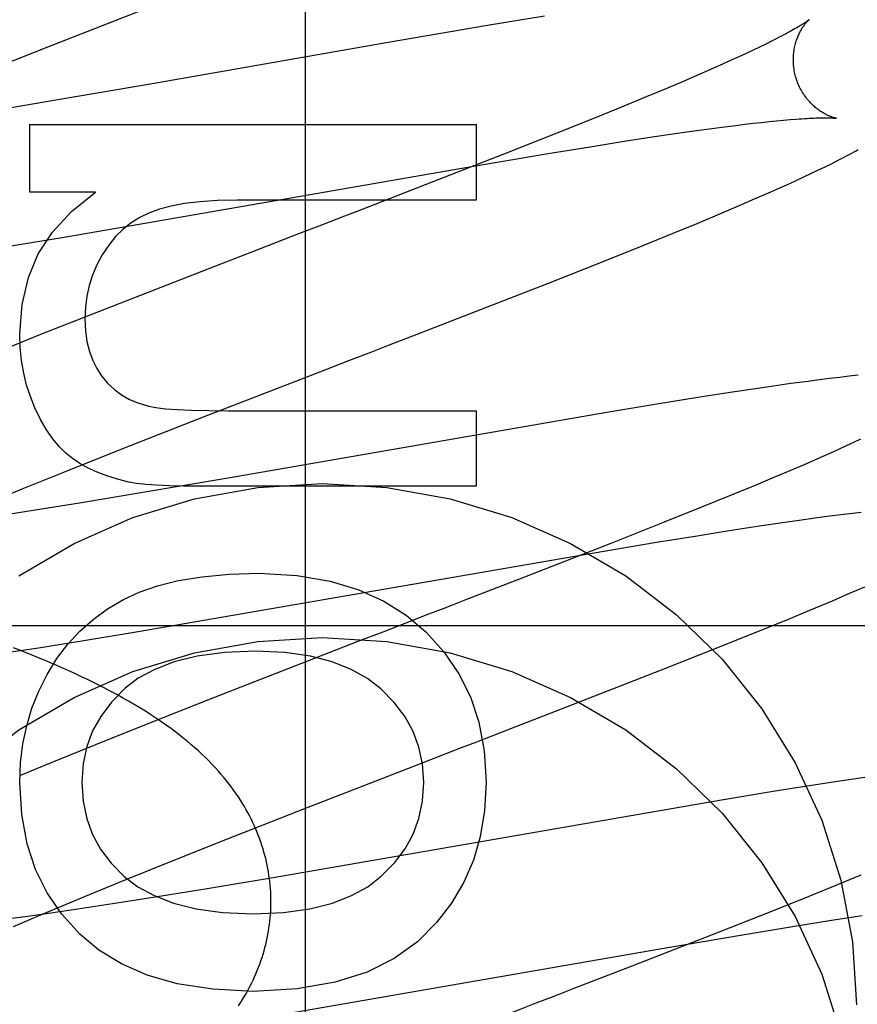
# Model space of a CAD drawing. Header units: inches. Extents: x 0 to 291, y 0 to 188.
# Tile 51 of 113: x 80.519 to 80.641, y 93.373 to 93.517. Entities that reach past the tile are written whole.
import ezdxf

# ---------------------------------------------------------------- set-up
doc = ezdxf.new("R2010")
doc.units = ezdxf.units.IN
doc.header["$LTSCALE"] = 16.018896
doc.header["$MEASUREMENT"] = 0
doc.linetypes.add('HIDDEN', pattern=[0.2, 0.1, -0.1])
doc.layers.add('DEFAULT_2', color=8, linetype='HIDDEN')
doc.layers.add('RIGHT_OR_MAIN_DOOR_ASSEMBLY', color=7, linetype='CONTINUOUS')

msp = doc.modelspace()

# ---------------------------------------------------------------- linework, layer by layer
at = {"layer": 'DEFAULT_2', "color": 8, "linetype": 'HIDDEN'}
for p, q in [((80.52347, 93.51354), (80.53901, 93.5196)), ((80.59535, 93.51777), (80.58702, 93.51639)), ((80.58702, 93.51639), (80.57252, 93.5139)), ((80.5138, 93.50972), (80.52347, 93.51354)), ((80.57252, 93.5139), (80.53836, 93.50793)), ((80.62676, 93.51325), (80.62581, 93.51279)), ((80.62766, 93.51368), (80.62676, 93.51325)), ((80.62849, 93.5141), (80.62766, 93.51368)), ((80.62927, 93.51449), (80.62849, 93.5141)), ((80.62373, 93.51182), (80.62261, 93.51131)), ((80.6248, 93.51232), (80.62373, 93.51182)), ((80.62581, 93.51279), (80.6248, 93.51232)), ((80.62143, 93.51078), (80.61957, 93.50995)), ((80.62261, 93.51131), (80.62143, 93.51078)), ((80.61759, 93.50909), (80.6155, 93.50819)), ((80.61957, 93.50995), (80.61759, 93.50909)), ((80.53836, 93.50793), (80.52429, 93.50552)), ((80.6155, 93.50819), (80.6133, 93.50726)), ((80.61021, 93.50596), (80.60695, 93.50462)), ((80.6133, 93.50726), (80.61021, 93.50596)), ((80.52429, 93.50552), (80.51405, 93.50381)), ((80.60695, 93.50462), (80.60264, 93.50287)), ((80.52018, 93.49205), (80.52018, 93.50194)), ((80.52018, 93.50194), (80.58538, 93.50194)), ((80.58538, 93.50194), (80.58538, 93.49089)), ((80.60264, 93.50287), (80.59717, 93.50067)), ((80.62124, 93.50155), (80.62329, 93.50181)), ((80.62329, 93.50181), (80.62459, 93.50197)), ((80.62459, 93.50197), (80.62584, 93.50212)), ((80.62584, 93.50212), (80.62703, 93.50225)), ((80.62703, 93.50225), (80.62816, 93.50237)), ((80.62816, 93.50237), (80.62924, 93.50248)), ((80.62924, 93.50248), (80.63025, 93.50257)), ((80.63025, 93.50257), (80.63121, 93.50265)), ((80.59717, 93.50067), (80.58943, 93.4976)), ((80.61109, 93.50011), (80.61442, 93.5006)), ((80.61442, 93.5006), (80.6168, 93.50095)), ((80.6168, 93.50095), (80.61908, 93.50126)), ((80.61908, 93.50126), (80.62124, 93.50155)), ((80.59618, 93.49774), (80.60203, 93.49869)), ((80.60203, 93.49869), (80.60668, 93.49943)), ((80.60668, 93.49943), (80.61109, 93.50011)), ((80.58943, 93.4976), (80.57594, 93.49233)), ((80.58357, 93.49561), (80.59618, 93.49774)), ((80.63884, 93.49703), (80.63956, 93.4974)), ((80.63956, 93.4974), (80.64024, 93.49777)), ((80.63634, 93.49577), (80.63724, 93.49621)), ((80.63724, 93.49621), (80.63806, 93.49663)), ((80.63806, 93.49663), (80.63884, 93.49703)), ((80.52518, 93.48548), (80.58357, 93.49561)), ((80.63322, 93.49428), (80.63434, 93.49481)), ((80.63434, 93.49481), (80.63538, 93.4953)), ((80.63538, 93.4953), (80.63634, 93.49577)), ((80.62937, 93.49253), (80.63073, 93.49314)), ((80.63073, 93.49314), (80.63201, 93.49372)), ((80.63201, 93.49372), (80.63322, 93.49428)), ((80.52976, 93.49205), (80.52018, 93.49205)), ((80.57594, 93.49233), (80.56833, 93.48939)), ((80.6257, 93.49091), (80.62795, 93.49189)), ((80.62795, 93.49189), (80.62937, 93.49253)), ((80.58538, 93.49089), (80.55045, 93.49089)), ((80.62336, 93.4899), (80.6257, 93.49091)), ((80.61763, 93.48749), (80.62095, 93.48888)), ((80.62095, 93.48888), (80.62336, 93.4899)), ((80.56279, 93.48725), (80.55944, 93.48595)), ((80.56502, 93.4881), (80.56279, 93.48725)), ((80.61415, 93.48606), (80.61763, 93.48749)), ((80.55944, 93.48595), (80.5572, 93.48508)), ((80.60962, 93.48422), (80.61415, 93.48606)), ((80.51597, 93.48395), (80.52518, 93.48548)), ((80.55269, 93.48334), (80.54818, 93.48159)), ((80.60392, 93.48193), (80.60962, 93.48422)), ((80.54818, 93.48159), (80.53135, 93.47503)), ((80.59594, 93.47878), (80.60392, 93.48193)), ((80.58114, 93.473), (80.59594, 93.47878)), ((80.53135, 93.47503), (80.52151, 93.47114)), ((80.57676, 93.47131), (80.58114, 93.473)), ((80.52151, 93.47114), (80.5141, 93.46816)), ((80.56677, 93.46744), (80.57012, 93.46874)), ((80.57012, 93.46874), (80.57234, 93.4696)), ((80.56453, 93.46658), (80.56677, 93.46744)), ((80.54553, 93.45921), (80.56117, 93.46528)), ((80.63384, 93.46441), (80.63134, 93.46408)), ((80.63545, 93.46462), (80.63384, 93.46441)), ((80.63699, 93.46482), (80.63545, 93.46462)), ((80.63846, 93.465), (80.63699, 93.46482)), ((80.63985, 93.46516), (80.63846, 93.465)), ((80.64116, 93.4653), (80.63985, 93.46516)), ((80.62248, 93.46278), (80.61773, 93.46204)), ((80.62614, 93.46333), (80.62248, 93.46278)), ((80.62877, 93.46372), (80.62614, 93.46333)), ((80.63134, 93.46408), (80.62877, 93.46372)), ((80.61773, 93.46204), (80.61176, 93.46108)), ((80.60447, 93.45987), (80.54915, 93.45027)), ((80.54922, 93.46013), (80.58538, 93.46013)), ((80.58538, 93.46013), (80.58538, 93.44908)), ((80.61176, 93.46108), (80.60447, 93.45987)), ((80.53354, 93.4545), (80.54553, 93.45921)), ((80.64151, 93.45596), (80.64049, 93.45548)), ((80.52514, 93.45115), (80.53354, 93.4545)), ((80.63829, 93.45447), (80.63711, 93.45394)), ((80.63942, 93.45498), (80.63829, 93.45447)), ((80.64049, 93.45548), (80.63942, 93.45498)), ((80.63524, 93.45311), (80.63325, 93.45224)), ((80.63711, 93.45394), (80.63524, 93.45311)), ((80.63116, 93.45134), (80.62896, 93.45041)), ((80.63325, 93.45224), (80.63116, 93.45134)), ((80.51907, 93.4487), (80.52514, 93.45115)), ((80.54915, 93.45027), (80.53642, 93.44811)), ((80.62896, 93.45041), (80.62586, 93.44911)), ((80.51421, 93.44671), (80.51907, 93.4487)), ((80.58538, 93.44908), (80.54498, 93.44908)), ((80.62586, 93.44911), (80.62259, 93.44777)), ((80.53642, 93.44811), (80.52746, 93.44663)), ((80.62259, 93.44777), (80.61829, 93.44602)), ((80.52097, 93.44558), (80.51574, 93.44477)), ((80.52746, 93.44663), (80.52097, 93.44558)), ((80.61829, 93.44602), (80.61281, 93.44382)), ((80.63012, 93.4438), (80.63252, 93.44414)), ((80.63252, 93.44414), (80.63481, 93.44446)), ((80.63481, 93.44446), (80.63698, 93.44475)), ((80.63698, 93.44475), (80.63905, 93.44502)), ((80.63905, 93.44502), (80.64035, 93.44518)), ((80.64035, 93.44518), (80.64161, 93.44532)), ((80.61281, 93.44382), (80.60506, 93.44075)), ((80.61765, 93.44187), (80.62233, 93.44262)), ((80.62233, 93.44262), (80.62676, 93.4433)), ((80.62676, 93.4433), (80.63012, 93.4438)), ((80.61173, 93.44091), (80.61765, 93.44187)), ((80.60506, 93.44075), (80.59157, 93.43548)), ((80.60233, 93.43932), (80.61173, 93.44091)), ((80.53603, 93.42787), (80.60233, 93.43932)), ((80.59157, 93.43548), (80.58397, 93.43254)), ((80.63981, 93.4334), (80.64212, 93.43439)), ((80.6374, 93.43237), (80.63981, 93.4334)), ((80.58065, 93.43125), (80.57843, 93.4304)), ((80.63408, 93.43098), (80.6374, 93.43237)), ((80.57843, 93.4304), (80.57508, 93.4291)), ((80.63062, 93.42955), (80.63408, 93.43098)), ((80.4854, 93.42874), (80.9854, 93.42874)), ((80.57508, 93.4291), (80.57284, 93.42823)), ((80.6261, 93.42771), (80.63062, 93.42955)), ((80.52808, 93.42656), (80.53603, 93.42787)), ((80.62042, 93.42543), (80.6261, 93.42771)), ((80.5161, 93.42469), (80.52146, 93.42551)), ((80.52146, 93.42551), (80.52808, 93.42656)), ((80.56834, 93.42649), (80.56383, 93.42474)), ((80.61245, 93.42227), (80.62042, 93.42543)), ((80.56383, 93.42474), (80.54701, 93.41819)), ((80.59873, 93.41691), (80.61245, 93.42227)), ((80.54701, 93.41819), (80.53719, 93.4143)), ((80.59105, 93.41394), (80.59873, 93.41691)), ((80.53719, 93.4143), (80.52978, 93.41133)), ((80.58549, 93.41178), (80.58772, 93.41265)), ((80.52978, 93.41133), (80.52364, 93.40883)), ((80.52364, 93.40883), (80.5187, 93.40678)), ((80.57538, 93.40788), (80.57763, 93.40875)), ((80.56082, 93.40222), (80.57538, 93.40788)), ((80.63372, 93.40528), (80.62874, 93.40449)), ((80.63849, 93.40602), (80.63372, 93.40528)), ((80.64215, 93.40657), (80.63849, 93.40602)), ((80.62874, 93.40449), (80.62147, 93.40329)), ((80.62147, 93.40329), (80.55545, 93.39186)), ((80.54881, 93.3975), (80.56082, 93.40222)), ((80.5404, 93.39414), (80.54881, 93.3975)), ((80.53433, 93.39169), (80.5404, 93.39414)), ((80.64153, 93.39227), (80.63826, 93.39093)), ((80.52947, 93.3897), (80.53433, 93.39169)), ((80.55545, 93.39186), (80.54522, 93.39016)), ((80.63826, 93.39093), (80.63395, 93.38917)), ((80.52481, 93.38776), (80.52947, 93.3897)), ((80.54522, 93.39016), (80.53756, 93.38892)), ((80.53228, 93.38809), (80.52718, 93.38732)), ((80.53756, 93.38892), (80.53228, 93.38809)), ((80.63395, 93.38917), (80.62848, 93.38698)), ((80.52326, 93.38674), (80.51948, 93.3862)), ((80.52123, 93.38626), (80.52481, 93.38776)), ((80.52718, 93.38732), (80.52326, 93.38674)), ((80.62848, 93.38698), (80.62072, 93.38391)), ((80.51948, 93.3862), (80.51675, 93.38583)), ((80.51781, 93.38479), (80.52123, 93.38626)), ((80.63157, 93.38478), (80.63726, 93.38569)), ((80.63726, 93.38569), (80.64174, 93.38639)), ((80.62072, 93.38391), (80.60724, 93.37864)), ((80.62454, 93.38362), (80.63157, 93.38478)), ((80.61276, 93.38161), (80.62454, 93.38362)), ((80.55663, 93.37188), (80.61276, 93.38161)), ((80.60724, 93.37864), (80.59963, 93.3757)), ((80.59632, 93.37442), (80.5941, 93.37356))]:
    msp.add_line(p, q, dxfattribs=at)
for points in [[(80.63398, 93.51723), (80.63397, 93.51722), (80.63395, 93.51721), (80.63393, 93.51719), (80.6339, 93.51717), (80.63386, 93.51714), (80.63381, 93.51711), (80.63376, 93.51706), (80.63369, 93.51702), (80.63361, 93.51696), (80.63353, 93.5169), (80.63343, 93.51684), (80.63332, 93.51677), (80.6332, 93.51669), (80.63306, 93.5166), (80.63292, 93.51651), (80.63276, 93.51641), (80.63258, 93.5163), (80.63239, 93.51619), (80.63219, 93.51607), (80.63197, 93.51595), (80.63173, 93.51581), (80.63148, 93.51567), (80.63122, 93.51552), (80.63093, 93.51537), (80.63063, 93.5152), (80.63031, 93.51503), (80.62998, 93.51486), (80.62963, 93.51468), (80.62927, 93.51449)], [(80.63203, 93.50894), (80.63198, 93.50913), (80.63192, 93.50937), (80.63187, 93.5096), (80.63183, 93.50984), (80.63179, 93.51007), (80.63176, 93.51031), (80.63173, 93.51054), (80.63171, 93.51078), (80.6317, 93.51101), (80.63169, 93.51124), (80.63169, 93.51147), (80.6317, 93.5117), (80.63171, 93.51192), (80.63172, 93.51214), (80.63175, 93.51236), (80.63177, 93.51257), (80.6318, 93.51278), (80.63183, 93.51298), (80.63187, 93.51318), (80.63192, 93.51338), (80.63196, 93.51357), (80.63201, 93.51376), (80.63206, 93.51394), (80.63211, 93.51411), (80.63217, 93.51428), (80.63223, 93.51445), (80.63229, 93.51461), (80.63235, 93.51476), (80.63241, 93.51491), (80.63248, 93.51505), (80.63254, 93.51519), (80.63261, 93.51533), (80.63267, 93.51546), (80.63274, 93.51558), (80.63281, 93.5157), (80.63287, 93.51582), (80.63294, 93.51593), (80.633, 93.51603), (80.63307, 93.51613), (80.63313, 93.51623), (80.6332, 93.51632), (80.63326, 93.51641), (80.63332, 93.5165), (80.63338, 93.51658), (80.63344, 93.51665), (80.6335, 93.51672), (80.63356, 93.51679), (80.63361, 93.51685), (80.63366, 93.51691), (80.63371, 93.51696), (80.63376, 93.51701), (80.6338, 93.51706), (80.63384, 93.5171), (80.63387, 93.51713), (80.6339, 93.51716), (80.63393, 93.51719), (80.63395, 93.5172), (80.63396, 93.51722), (80.63397, 93.51723), (80.63398, 93.51723)], [(80.63798, 93.50284), (80.63797, 93.50284), (80.63795, 93.50284), (80.63793, 93.50285), (80.6379, 93.50285), (80.63787, 93.50286), (80.63782, 93.50287), (80.63778, 93.50288), (80.63772, 93.5029), (80.63766, 93.50291), (80.6376, 93.50293), (80.63753, 93.50295), (80.63745, 93.50298), (80.63737, 93.503), (80.63729, 93.50303), (80.6372, 93.50307), (80.63711, 93.5031), (80.63702, 93.50314), (80.63692, 93.50318), (80.63682, 93.50322), (80.63672, 93.50327), (80.63661, 93.50332), (80.63651, 93.50337), (80.6364, 93.50343), (80.63628, 93.50349), (80.63617, 93.50355), (80.63605, 93.50362), (80.63593, 93.5037), (80.6358, 93.50377), (80.63568, 93.50385), (80.63555, 93.50394), (80.63542, 93.50403), (80.63529, 93.50413), (80.63516, 93.50423), (80.63503, 93.50433), (80.63489, 93.50444), (80.63476, 93.50456), (80.63462, 93.50468), (80.63449, 93.50481), (80.63435, 93.50494), (80.63421, 93.50508), (80.63408, 93.50523), (80.63394, 93.50538), (80.63381, 93.50554), (80.63367, 93.5057), (80.63354, 93.50587), (80.63341, 93.50605), (80.63329, 93.50623), (80.63316, 93.50641), (80.63304, 93.5066), (80.63293, 93.5068), (80.63282, 93.507), (80.63271, 93.5072), (80.6326, 93.50741), (80.6325, 93.50762), (80.63241, 93.50784), (80.63232, 93.50806), (80.63224, 93.50828), (80.63216, 93.50851), (80.63209, 93.50874), (80.63203, 93.50894)], [(80.63121, 93.50265), (80.6321, 93.50272), (80.63252, 93.50275), (80.63293, 93.50278), (80.63333, 93.50281), (80.6337, 93.50283), (80.63405, 93.50285), (80.63438, 93.50286), (80.63469, 93.50287), (80.63498, 93.50289), (80.63526, 93.50289), (80.63551, 93.5029), (80.63575, 93.5029), (80.63597, 93.50291), (80.63618, 93.50291), (80.63637, 93.50291), (80.63655, 93.50291), (80.63672, 93.50291), (80.63688, 93.5029), (80.63702, 93.5029), (80.63715, 93.5029), (80.63728, 93.50289), (80.63739, 93.50289), (80.63749, 93.50288), (80.63758, 93.50288), (80.63766, 93.50287), (80.63773, 93.50286), (80.63779, 93.50286), (80.63784, 93.50285), (80.63788, 93.50285), (80.63792, 93.50285), (80.63795, 93.50284), (80.63797, 93.50284), (80.63798, 93.50284), (80.63798, 93.50284)], [(80.64024, 93.49777), (80.64056, 93.49794), (80.64087, 93.49811), (80.64118, 93.49828)], [(80.51871, 93.47136), (80.51905, 93.47566), (80.51997, 93.47956), (80.52142, 93.48302), (80.52349, 93.4862), (80.52628, 93.48922), (80.52976, 93.49205)], [(80.55045, 93.49089), (80.54759, 93.49082), (80.54503, 93.49066), (80.54279, 93.49038), (80.54083, 93.49002), (80.53912, 93.48957), (80.53768, 93.48904)], [(80.53768, 93.48904), (80.53627, 93.48837), (80.53498, 93.48756), (80.5338, 93.48664), (80.53271, 93.48557), (80.5317, 93.48432), (80.53076, 93.4829)], [(80.56833, 93.48939), (80.56612, 93.48853), (80.56502, 93.4881)], [(80.5572, 93.48508), (80.55607, 93.48465), (80.55269, 93.48334)], [(80.53076, 93.4829), (80.52997, 93.48142), (80.52933, 93.47992), (80.52885, 93.47842), (80.52851, 93.47688), (80.5283, 93.47526), (80.52823, 93.47357)], [(80.52823, 93.47357), (80.52831, 93.47182), (80.52853, 93.47022), (80.52889, 93.46878), (80.52937, 93.46747), (80.52996, 93.46628), (80.53067, 93.46521)], [(80.52092, 93.46056), (80.52026, 93.46219), (80.51972, 93.46388), (80.51929, 93.46563), (80.51897, 93.46746), (80.51878, 93.46937), (80.51871, 93.47136)], [(80.57234, 93.4696), (80.57345, 93.47003), (80.57676, 93.47131)], [(80.56117, 93.46528), (80.56341, 93.46615), (80.56453, 93.46658)], [(80.53067, 93.46521), (80.53155, 93.46415), (80.53253, 93.46323), (80.53359, 93.46244), (80.53476, 93.46177), (80.53609, 93.46122), (80.53755, 93.46078)], [(80.52644, 93.45313), (80.52545, 93.45392), (80.52449, 93.45489), (80.52354, 93.45602), (80.52263, 93.45733), (80.52176, 93.45885), (80.52092, 93.46056)], [(80.53755, 93.46078), (80.5386, 93.46058), (80.53999, 93.46042), (80.54172, 93.46029), (80.54381, 93.4602), (80.54632, 93.46015), (80.54922, 93.46013)], [(80.53466, 93.4497), (80.53298, 93.45011), (80.53142, 93.45059), (80.53, 93.45114), (80.5287, 93.45175), (80.52751, 93.45241), (80.52644, 93.45313)], [(80.51859, 93.43599), (80.52665, 93.44075), (80.53524, 93.44452), (80.54424, 93.44725), (80.5535, 93.44892), (80.5629, 93.44947), (80.5723, 93.44892), (80.58157, 93.44725), (80.59056, 93.44452), (80.59915, 93.44075), (80.60721, 93.43599), (80.61462, 93.43032), (80.62128, 93.42382), (80.62709, 93.41658), (80.63197, 93.40871), (80.63583, 93.40032), (80.63863, 93.39154), (80.64032, 93.38256), (80.6409, 93.37332)], [(80.54498, 93.44908), (80.54262, 93.4491), (80.54052, 93.44915), (80.53869, 93.44924), (80.53712, 93.44936), (80.53577, 93.44951), (80.53466, 93.4497)], [(80.53387, 93.43256), (80.53615, 93.43363), (80.53883, 93.43454), (80.54187, 93.4353), (80.54535, 93.43588), (80.54929, 93.43623), (80.5537, 93.43637)], [(80.5537, 93.43637), (80.55918, 93.43603), (80.56403, 93.43524), (80.56822, 93.43398), (80.57187, 93.43229), (80.57515, 93.43025), (80.578, 93.42782)], [(80.5227, 93.42158), (80.52414, 93.42391), (80.52574, 93.42604), (80.5275, 93.42794), (80.52943, 93.42965), (80.53155, 93.4312), (80.53387, 93.43256)], [(80.58397, 93.43254), (80.58176, 93.43168), (80.58065, 93.43125)], [(80.57284, 93.42823), (80.57172, 93.4278), (80.56834, 93.42649)], [(80.48717, 93.36905), (80.48997, 93.37783), (80.49383, 93.38622), (80.49871, 93.39408), (80.50452, 93.40133), (80.51118, 93.40783), (80.51859, 93.4135), (80.52665, 93.41825), (80.53524, 93.42203), (80.54424, 93.42476), (80.5535, 93.42643), (80.5629, 93.42698), (80.5723, 93.42643), (80.58157, 93.42476), (80.59056, 93.42203), (80.59915, 93.41825), (80.60721, 93.4135), (80.61462, 93.40783), (80.62128, 93.40133), (80.62709, 93.39408), (80.63197, 93.38622), (80.63583, 93.37783), (80.63863, 93.36905)], [(80.578, 93.42782), (80.58067, 93.42489), (80.58285, 93.42171), (80.58455, 93.41833), (80.58578, 93.41462), (80.58655, 93.41045), (80.58685, 93.40586)], [(80.5554, 93.38842), (80.5554, 93.38887), (80.55538, 93.38936), (80.55536, 93.38985), (80.55533, 93.39033), (80.55529, 93.39082), (80.55524, 93.39131), (80.55518, 93.39179), (80.55511, 93.39228), (80.55504, 93.39276), (80.55495, 93.39325), (80.55486, 93.39373), (80.55475, 93.39421), (80.55464, 93.39469), (80.55451, 93.39517), (80.55438, 93.39565), (80.55424, 93.39613), (80.55409, 93.39661), (80.55393, 93.39709), (80.55376, 93.39756), (80.55358, 93.39804), (80.55339, 93.39851), (80.55319, 93.39899), (80.55299, 93.39946), (80.55277, 93.39993), (80.55254, 93.40041), (80.5523, 93.40088), (80.55205, 93.40135), (80.55179, 93.40182), (80.55152, 93.40229), (80.55123, 93.40276), (80.55094, 93.40323), (80.55064, 93.4037), (80.55032, 93.40417), (80.54999, 93.40464), (80.54964, 93.40511), (80.54928, 93.40559), (80.5489, 93.40607), (80.54851, 93.40655), (80.5481, 93.40703), (80.54768, 93.40752), (80.54724, 93.408), (80.54678, 93.40849), (80.54631, 93.40897), (80.54583, 93.40945), (80.54532, 93.40994), (80.5448, 93.41042), (80.54427, 93.4109), (80.54371, 93.41138), (80.54314, 93.41186), (80.54255, 93.41234), (80.54195, 93.41282), (80.54132, 93.4133), (80.54067, 93.41378), (80.54, 93.41426), (80.53931, 93.41475), (80.53859, 93.41523), (80.53785, 93.41572), (80.53707, 93.41622), (80.53627, 93.41672), (80.53544, 93.41721), (80.53459, 93.41771), (80.53373, 93.41819), (80.53287, 93.41867), (80.532, 93.41913), (80.53114, 93.41959), (80.53027, 93.42003), (80.5294, 93.42047), (80.52852, 93.42089), (80.52765, 93.42131), (80.52677, 93.42172), (80.52589, 93.42212), (80.525, 93.42252), (80.52411, 93.42291), (80.52322, 93.42329), (80.52233, 93.42367), (80.52143, 93.42404), (80.52053, 93.42441), (80.51963, 93.42477), (80.51872, 93.42513), (80.51782, 93.42548)], [(80.55315, 93.42501), (80.5486, 93.4248), (80.54462, 93.42428), (80.54126, 93.42343), (80.53843, 93.42233), (80.53602, 93.42104), (80.53407, 93.41953)], [(80.57144, 93.41949), (80.56948, 93.42103), (80.5671, 93.42234), (80.56436, 93.42344), (80.56116, 93.42428), (80.55741, 93.4248), (80.55315, 93.42501)], [(80.51871, 93.40586), (80.51883, 93.4087), (80.51917, 93.41145), (80.51973, 93.41409), (80.5205, 93.41665), (80.52149, 93.41915), (80.5227, 93.42158)], [(80.53407, 93.41953), (80.53211, 93.41755), (80.53053, 93.41548), (80.52934, 93.41335), (80.52851, 93.41107), (80.52799, 93.40857), (80.5278, 93.40586)], [(80.57771, 93.40586), (80.57752, 93.40852), (80.577, 93.411), (80.57617, 93.41328), (80.57499, 93.41542), (80.57341, 93.41749), (80.57144, 93.41949)], [(80.58772, 93.41265), (80.58883, 93.41308), (80.59105, 93.41394)], [(80.581, 93.41005), (80.58325, 93.41092), (80.58549, 93.41178)], [(80.57763, 93.40875), (80.57988, 93.40962), (80.581, 93.41005)], [(80.52747, 93.38368), (80.52486, 93.38656), (80.52271, 93.38971), (80.52101, 93.3931), (80.51979, 93.39686), (80.51902, 93.40113), (80.51871, 93.40586)], [(80.5278, 93.40586), (80.52799, 93.40308), (80.52851, 93.40053), (80.52934, 93.39822), (80.53051, 93.39608), (80.53206, 93.39403), (80.53398, 93.39209)], [(80.57151, 93.39211), (80.57343, 93.39406), (80.57498, 93.39612), (80.57616, 93.39827), (80.57699, 93.40057), (80.57751, 93.40311), (80.57771, 93.40586)], [(80.58685, 93.40586), (80.58661, 93.40172), (80.58597, 93.3979), (80.58496, 93.39445), (80.58356, 93.39125), (80.58177, 93.38821), (80.5796, 93.38536)], [(80.53398, 93.39209), (80.53594, 93.39058), (80.53833, 93.38929), (80.54115, 93.38819), (80.54446, 93.38736), (80.54834, 93.38685), (80.55278, 93.38664)], [(80.55278, 93.38664), (80.55721, 93.38685), (80.56108, 93.38736), (80.56437, 93.38819), (80.56717, 93.38929), (80.56956, 93.39059), (80.57151, 93.39211)], [(80.55066, 93.37319), (80.55097, 93.37365), (80.55126, 93.37412), (80.55154, 93.37459), (80.55181, 93.37506), (80.55207, 93.37553), (80.55232, 93.376), (80.55255, 93.37647), (80.55278, 93.37694), (80.553, 93.37741), (80.55321, 93.37788), (80.5534, 93.37836), (80.55359, 93.37883), (80.55377, 93.3793), (80.55394, 93.37978), (80.5541, 93.38026), (80.55425, 93.38073), (80.55439, 93.38121), (80.55452, 93.38169), (80.55464, 93.38217), (80.55475, 93.38265), (80.55486, 93.38313), (80.55495, 93.38361), (80.55504, 93.3841), (80.55511, 93.38458), (80.55518, 93.38506), (80.55524, 93.38555), (80.55529, 93.38603), (80.55533, 93.38652), (80.55536, 93.387), (80.55538, 93.38749), (80.5554, 93.38797), (80.5554, 93.38842)], [(80.5796, 93.38536), (80.57679, 93.38252), (80.57338, 93.38012), (80.56945, 93.37813), (80.56479, 93.37663), (80.55921, 93.37569), (80.55278, 93.37529)], [(80.55278, 93.37529), (80.54689, 93.37562), (80.54172, 93.3764), (80.53733, 93.37765), (80.53356, 93.37932), (80.53026, 93.38132), (80.52747, 93.38368)], [(80.59963, 93.3757), (80.59743, 93.37484), (80.59632, 93.37442)], [(80.5941, 93.37356), (80.59187, 93.3727), (80.58963, 93.37183)]]:
    msp.add_lwpolyline(points, dxfattribs=at)
at = {"layer": 'RIGHT_OR_MAIN_DOOR_ASSEMBLY', "color": 8, "linetype": 'HIDDEN'}
msp.add_line((80.5604, 103.44174), (80.5604, 82.63174), dxfattribs=at)

doc.saveas('drawing.dxf')
